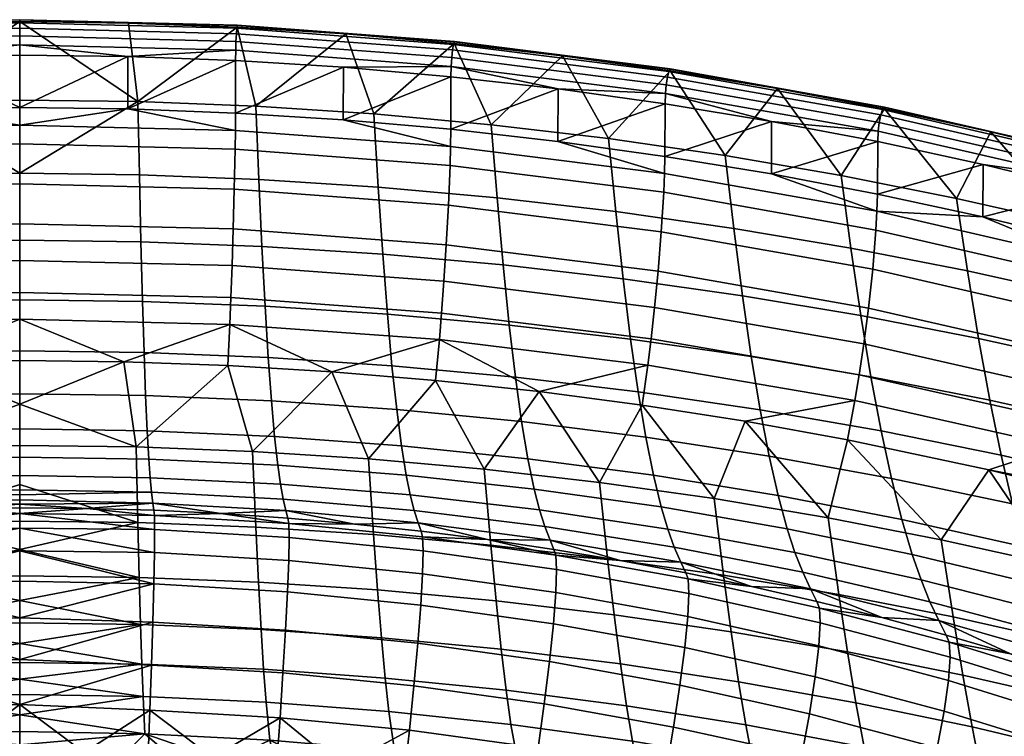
# Model space of a CAD drawing. Header units: millimetres. Extents: x -294 to 294, y -233 to 285.
# Tile 77 of 88: x 0 to 113, y 203 to 285. Entities that reach past the tile are written whole.
import ezdxf

# ---------------------------------------------------------------- set-up
doc = ezdxf.new("R2010")
doc.units = ezdxf.units.MM
doc.header["$MEASUREMENT"] = 0
doc.layers.add('sedak', color=22, linetype='Continuous')

msp = doc.modelspace()

# ---------------------------------------------------------------- meshes
at = {"layer": 'sedak'}
mesh = msp.add_polyface(dxfattribs=at)
corners = [(0, 275.87, 771.42), (-13.5, 275.69, 771.43), (0, 284.83, 802.08), (-12.34, 280.85, 807.23), (-12.33, 274.85, 807.23), (0, 275, 807.23), (-24.67, 280.38, 807.23), (0, 281, 807.23), (0, 267.49, 740.62), (-13.67, 267.31, 740.63), (-27.33, 266.79, 740.68), (-26.99, 275.16, 771.46), (-13.85, 259.65, 709.67), (-27.68, 259.12, 709.74), (-14.03, 252.85, 678.54), (-28.04, 252.3, 678.64), (-12.43, 284.67, 802.08), (-24.86, 284.2, 802.08), (0, 259.83, 709.65), (0, 253.03, 678.5), (-14.2, 247, 647.22), (0, 247.19, 647.17), (-24.85, 284.39, 804.28), (0, 285.02, 804.27), (0, 285.05, 803.19), (-24.86, 284.43, 803.2), (-24.81, 284.09, 805.26), (0, 284.71, 805.25), (-24.76, 283.45, 806.14), (0, 284.08, 806.13), (-24.71, 282.57, 806.76), (0, 283.19, 806.76), (-24.68, 281.56, 807.11), (0, 282.18, 807.11), (-24.13, 253.28, 781.43), (-24, 250.22, 773.85), (0, 250.8, 773.83), (0, 253.87, 781.42), (-24.26, 256.94, 788.84), (0, 257.53, 788.82), (-24.4, 261.13, 795.71), (0, 261.73, 795.7), (-24.52, 265.67, 801.54), (0, 266.28, 801.53), (-24.62, 270.24, 805.65), (0, 270.85, 805.65), (-24.65, 272.4, 806.82), (0, 273.01, 806.81), (-11.9, 245.95, 758.82), (0, 246.1, 758.82)]
mesh.append_faces([[corners[k] for k in face] for face in [(0, 1, 2, 2), (3, 4, 5, 5), (4, 3, 6, 6), (3, 5, 7, 7), (8, 1, 0, 0), (9, 10, 11, 1), (12, 13, 10, 9), (14, 15, 13, 12), (16, 1, 17, 17), (1, 8, 9, 9), (1, 16, 2, 2), (12, 9, 8, 18), (18, 19, 14, 12), (20, 14, 19, 21), (22, 23, 24, 25), (26, 27, 23, 22), (28, 29, 27, 26), (30, 31, 29, 28), (32, 33, 31, 30), (24, 2, 16, 16), (25, 24, 16, 16), (33, 3, 7, 7), (32, 3, 33, 33), (32, 6, 3, 3), (34, 35, 36, 37), (38, 34, 37, 39), (40, 38, 39, 41), (42, 40, 41, 43), (44, 42, 43, 45), (46, 44, 45, 47), (36, 48, 49, 49), (35, 48, 36, 36), (4, 47, 5, 5), (47, 4, 46, 46)]])
mesh = msp.add_polyface(dxfattribs=at)
corners = [(0, 275.87, 771.42), (0, 284.83, 802.08), (13.5, 275.69, 771.43), (12.34, 280.85, 807.23), (0, 275, 807.23), (12.33, 274.85, 807.23), (24.66, 274.38, 807.23), (24.67, 280.38, 807.23), (0, 281, 807.23), (0, 267.49, 740.62), (12.43, 284.67, 802.08), (24.86, 284.2, 802.08), (13.67, 267.31, 740.63), (13.85, 259.65, 709.67), (0, 259.83, 709.65), (14.03, 252.85, 678.54), (0, 253.03, 678.5), (14.2, 247, 647.22), (0, 247.19, 647.17), (24.85, 284.39, 804.28), (24.86, 284.43, 803.2), (0, 285.05, 803.19), (0, 285.02, 804.27), (24.81, 284.09, 805.26), (0, 284.71, 805.25), (24.76, 283.45, 806.14), (0, 284.08, 806.13), (24.71, 282.57, 806.76), (0, 283.19, 806.76), (24.68, 281.56, 807.11), (0, 282.18, 807.11), (24.13, 253.28, 781.43), (0, 253.87, 781.42), (0, 250.8, 773.83), (24, 250.22, 773.85), (24.26, 256.94, 788.84), (0, 257.53, 788.82), (24.4, 261.13, 795.71), (0, 261.73, 795.7), (24.52, 265.67, 801.54), (0, 266.28, 801.53), (24.62, 270.24, 805.65), (0, 270.85, 805.65), (24.65, 272.4, 806.82), (0, 273.01, 806.81), (0, 246.1, 758.82), (11.9, 245.95, 758.82)]
mesh.append_faces([[corners[k] for k in face] for face in [(0, 1, 2, 2), (3, 4, 5, 5), (6, 7, 5, 5), (5, 7, 3, 3), (3, 8, 4, 4), (9, 0, 2, 2), (10, 11, 2, 2), (2, 12, 9, 9), (2, 1, 10, 10), (13, 14, 9, 12), (14, 13, 15, 16), (17, 18, 16, 15), (19, 20, 21, 22), (23, 19, 22, 24), (25, 23, 24, 26), (27, 25, 26, 28), (29, 27, 28, 30), (21, 10, 1, 1), (20, 11, 10, 10), (20, 10, 21, 21), (30, 8, 3, 3), (29, 30, 3, 3), (31, 32, 33, 34), (35, 36, 32, 31), (37, 38, 36, 35), (39, 40, 38, 37), (41, 42, 40, 39), (43, 44, 42, 41), (33, 45, 46, 46), (34, 33, 46, 46), (5, 4, 44, 44), (44, 43, 5, 5), (43, 6, 5, 5)]])
mesh = msp.add_polyface(dxfattribs=at)
corners = [(36.98, 279.61, 807.22), (24.66, 274.38, 807.23), (36.97, 273.61, 807.23), (24.67, 280.38, 807.23), (49.27, 278.52, 807.22), (27.33, 266.79, 740.68), (26.99, 275.16, 771.46), (40.45, 274.28, 771.5), (40.97, 265.91, 740.76), (13.67, 267.31, 740.63), (13.5, 275.69, 771.43), (27.68, 259.12, 709.74), (41.49, 258.24, 709.86), (13.85, 259.65, 709.67), (28.04, 252.3, 678.64), (42.01, 251.4, 678.8), (14.03, 252.85, 678.54), (28.39, 246.44, 647.35), (42.54, 245.5, 647.56), (14.2, 247, 647.22), (49.66, 282.33, 802.08), (37.27, 283.42, 802.08), (24.86, 284.2, 802.08), (53.88, 273.05, 771.55), (49.63, 282.52, 804.29), (49.67, 282.55, 803.21), (24.86, 284.43, 803.2), (24.85, 284.39, 804.28), (49.56, 282.22, 805.27), (24.81, 284.09, 805.26), (49.46, 281.59, 806.14), (24.76, 283.45, 806.14), (49.36, 280.71, 806.76), (24.71, 282.57, 806.76), (49.3, 279.71, 807.1), (24.68, 281.56, 807.11), (12.34, 280.85, 807.23), (48.19, 251.52, 781.48), (24.13, 253.28, 781.43), (24, 250.22, 773.85), (47.95, 248.48, 773.88), (48.46, 255.15, 788.88), (24.26, 256.94, 788.84), (48.73, 259.33, 795.75), (24.4, 261.13, 795.71), (48.98, 263.85, 801.56), (24.52, 265.67, 801.54), (49.17, 268.39, 805.66), (24.62, 270.24, 805.65), (49.23, 270.54, 806.82), (24.65, 272.4, 806.82), (11.9, 245.95, 758.82), (23.79, 245.53, 758.82), (35.66, 244.81, 758.82)]
mesh.append_faces([[corners[k] for k in face] for face in [(0, 1, 2, 2), (3, 1, 0, 0), (4, 0, 2, 2), (5, 6, 7, 8), (9, 10, 6, 5), (11, 5, 8, 12), (13, 9, 5, 11), (14, 11, 12, 15), (16, 13, 11, 14), (17, 14, 15, 18), (19, 16, 14, 17), (20, 7, 21, 21), (21, 6, 22, 22), (21, 7, 6, 6), (22, 6, 10, 10), (20, 23, 7, 7), (24, 25, 26, 27), (28, 24, 27, 29), (30, 28, 29, 31), (32, 30, 31, 33), (34, 32, 33, 35), (26, 21, 22, 22), (25, 20, 21, 26), (35, 3, 0, 34), (35, 36, 3, 3), (37, 38, 39, 40), (41, 42, 38, 37), (43, 44, 42, 41), (45, 46, 44, 43), (47, 48, 46, 45), (49, 50, 48, 47), (39, 51, 52, 52), (40, 39, 53, 53), (50, 49, 2, 1)]])
mesh = msp.add_polyface(dxfattribs=at)
corners = [(73.76, 275.43, 807.21), (61.51, 271.13, 807.23), (73.73, 269.43, 807.23), (61.53, 277.13, 807.21), (49.27, 278.52, 807.22), (49.25, 272.52, 807.23), (36.97, 273.61, 807.23), (54.56, 264.69, 740.87), (53.88, 273.05, 771.55), (67.27, 271.46, 771.62), (68.11, 263.12, 741.01), (40.97, 265.91, 740.76), (40.45, 274.28, 771.5), (55.25, 257.01, 710.03), (68.95, 255.43, 710.25), (41.49, 258.24, 709.86), (55.94, 250.14, 679.03), (69.81, 248.53, 679.33), (42.01, 251.4, 678.8), (62.01, 280.93, 802.09), (74.33, 279.21, 802.09), (49.66, 282.33, 802.08), (74.29, 279.41, 804.32), (74.34, 279.43, 803.23), (49.67, 282.55, 803.21), (49.63, 282.52, 804.29), (74.18, 279.11, 805.29), (49.56, 282.22, 805.27), (74.03, 278.49, 806.15), (49.46, 281.59, 806.14), (73.89, 277.62, 806.76), (49.36, 280.71, 806.76), (73.8, 276.62, 807.09), (49.3, 279.71, 807.1), (36.98, 279.61, 807.22), (72.15, 248.57, 781.54), (48.19, 251.52, 781.48), (47.95, 248.48, 773.88), (71.78, 245.57, 773.93), (72.54, 252.17, 788.95), (48.46, 255.15, 788.88), (72.95, 256.31, 795.8), (48.73, 259.33, 795.75), (73.32, 260.8, 801.6), (48.98, 263.85, 801.56), (73.6, 265.32, 805.68), (49.17, 268.39, 805.66), (73.69, 267.46, 806.83), (49.23, 270.54, 806.82)]
mesh.append_faces([[corners[k] for k in face] for face in [(0, 1, 2, 2), (3, 4, 5, 5), (6, 5, 4, 4), (0, 3, 1, 1), (3, 5, 1, 1), (7, 8, 9, 10), (11, 12, 8, 7), (13, 7, 10, 14), (15, 11, 7, 13), (16, 13, 14, 17), (18, 15, 13, 16), (9, 19, 20, 20), (19, 8, 21, 21), (19, 9, 8, 8), (22, 23, 24, 25), (26, 22, 25, 27), (28, 26, 27, 29), (30, 28, 29, 31), (32, 30, 31, 33), (24, 19, 21, 21), (23, 20, 19, 24), (33, 34, 4, 4), (33, 4, 3, 3), (3, 32, 33, 33), (35, 36, 37, 38), (39, 40, 36, 35), (41, 42, 40, 39), (43, 44, 42, 41), (45, 46, 44, 43), (47, 48, 46, 45), (48, 47, 1, 5), (2, 1, 47, 47), (5, 6, 48, 48)]])
mesh = msp.add_polyface(dxfattribs=at)
corners = [(98.05, 271.11, 807.19), (85.9, 267.43, 807.23), (98.01, 265.12, 807.23), (85.93, 273.42, 807.2), (73.73, 269.43, 807.23), (73.76, 275.43, 807.21), (94.99, 258.94, 741.38), (93.86, 267.25, 771.8), (107.04, 264.63, 771.92), (108.3, 256.34, 741.61), (81.59, 261.2, 741.18), (80.6, 269.53, 771.7), (68.11, 263.12, 741.01), (67.27, 271.46, 771.62), (82.59, 253.5, 710.51), (96.13, 251.23, 710.82), (68.95, 255.43, 710.25), (83.59, 246.56, 679.69), (97.28, 244.24, 680.11), (69.81, 248.53, 679.33), (98.81, 274.86, 802.1), (86.6, 277.19, 802.09), (74.33, 279.21, 802.09), (98.75, 275.06, 804.34), (98.83, 275.07, 803.25), (74.34, 279.43, 803.23), (74.29, 279.41, 804.32), (98.61, 274.77, 805.31), (74.18, 279.11, 805.29), (98.41, 274.17, 806.15), (74.03, 278.49, 806.15), (98.23, 273.3, 806.75), (73.89, 277.62, 806.76), (98.1, 272.31, 807.07), (73.8, 276.62, 807.09), (61.53, 277.13, 807.21), (96.98, 252.08, 795.87), (72.95, 256.31, 795.8), (72.54, 252.17, 788.95), (96.45, 248, 789.02), (97.48, 256.52, 801.64), (73.32, 260.8, 801.6), (97.85, 261.01, 805.69), (73.6, 265.32, 805.68), (97.96, 263.15, 806.83), (73.69, 267.46, 806.83)]
mesh.append_faces([[corners[k] for k in face] for face in [(0, 1, 2, 2), (0, 3, 1, 1), (3, 4, 1, 1), (4, 3, 5, 5), (6, 7, 8, 9), (10, 11, 7, 6), (12, 13, 11, 10), (14, 10, 6, 15), (16, 12, 10, 14), (17, 14, 15, 18), (19, 16, 14, 17), (20, 8, 7, 7), (21, 20, 7, 7), (11, 22, 21, 21), (7, 11, 21, 21), (13, 22, 11, 11), (23, 24, 25, 26), (27, 23, 26, 28), (29, 27, 28, 30), (31, 29, 30, 32), (33, 31, 32, 34), (25, 21, 22, 22), (24, 20, 21, 21), (24, 21, 25, 25), (35, 5, 34, 34), (34, 5, 3, 3), (33, 34, 3, 3), (33, 3, 0, 0), (36, 37, 38, 39), (40, 41, 37, 36), (42, 43, 41, 40), (44, 45, 43, 42), (45, 44, 1, 4), (1, 44, 2, 2)]])
mesh = msp.add_polyface(dxfattribs=at)
corners = [(134.01, 262.36, 807.15), (122.05, 259.58, 807.23), (133.96, 256.37, 807.23), (122.1, 265.58, 807.17), (98.01, 265.12, 807.23), (110.07, 262.5, 807.23), (110.11, 268.5, 807.18), (98.05, 271.11, 807.19), (121.51, 253.4, 741.87), (120.14, 261.66, 772.04), (133.13, 258.35, 772.19), (134.6, 250.13, 742.15), (108.3, 256.34, 741.61), (107.04, 264.63, 771.92), (109.57, 248.62, 711.17), (122.9, 245.67, 711.57), (96.13, 251.23, 710.82), (94.99, 258.94, 741.38), (123.05, 269.27, 802.11), (135.05, 266.03, 802.11), (110.97, 272.22, 802.1), (98.81, 274.86, 802.1), (122.97, 269.48, 804.36), (123.07, 269.49, 803.28), (98.83, 275.07, 803.25), (98.75, 275.06, 804.34), (122.79, 269.21, 805.32), (98.61, 274.77, 805.31), (122.55, 268.63, 806.15), (98.41, 274.17, 806.15), (122.32, 267.78, 806.73), (98.23, 273.3, 806.75), (122.16, 266.78, 807.05), (98.1, 272.31, 807.07), (121.38, 251.03, 801.68), (97.48, 256.52, 801.64), (96.98, 252.08, 795.87), (120.77, 246.65, 795.93), (121.85, 255.48, 805.71), (97.85, 261.01, 805.69), (121.99, 257.61, 806.84), (97.96, 263.15, 806.83)]
mesh.append_faces([[corners[k] for k in face] for face in [(0, 1, 2, 2), (0, 3, 1, 1), (4, 5, 6, 6), (1, 3, 5, 5), (5, 3, 6, 6), (7, 4, 6, 6), (8, 9, 10, 11), (12, 13, 9, 8), (14, 12, 8, 15), (16, 17, 12, 14), (10, 18, 19, 19), (18, 9, 20, 20), (13, 21, 20, 20), (20, 9, 13, 13), (18, 10, 9, 9), (22, 23, 24, 25), (26, 22, 25, 27), (28, 26, 27, 29), (30, 28, 29, 31), (32, 30, 31, 33), (24, 20, 21, 21), (18, 20, 23, 23), (19, 18, 23, 23), (23, 20, 24, 24), (33, 7, 6, 32), (32, 6, 3, 3), (32, 3, 0, 0), (34, 35, 36, 37), (38, 39, 35, 34), (40, 41, 39, 38), (4, 41, 5, 5), (5, 41, 40, 40), (40, 1, 5, 5), (1, 40, 2, 2)]])
mesh = msp.add_polyface(dxfattribs=at)
corners = [(122.9, 245.67, 711.57), (121.51, 253.4, 741.87), (134.6, 250.13, 742.15), (136.09, 242.38, 712.01), (124.3, 238.55, 681.15), (137.6, 235.2, 681.76), (110.85, 241.57, 680.6), (109.57, 248.62, 711.17), (97.28, 244.24, 680.11), (96.13, 251.23, 710.82), (125.72, 232.13, 650.59), (139.12, 228.64, 651.38), (112.15, 235.26, 649.88), (98.44, 238.04, 649.25), (127.15, 226.38, 619.9), (140.66, 222.7, 620.88), (113.46, 229.69, 619.02), (99.61, 232.62, 618.25), (114.78, 224.79, 588.06), (128.59, 221.25, 589.12), (100.8, 227.93, 587.12), (116.11, 220.54, 557.01), (130.04, 216.72, 558.25), (101.99, 223.92, 555.91), (103, 221.02, 529.54), (117.23, 217.41, 530.78), (104.01, 218.52, 503.13), (118.37, 214.65, 504.51), (119.46, 239.16, 781.68), (95.92, 244.45, 781.61), (95.44, 241.51, 773.99), (118.86, 236.28, 774.05), (120.11, 242.63, 789.09), (96.45, 248, 789.02), (120.77, 246.65, 795.93), (96.98, 252.08, 795.87), (142.71, 232.69, 781.74), (142, 229.9, 774.09), (143.47, 236.08, 789.16), (144.26, 240.02, 795.98), (144.98, 244.34, 801.72), (121.38, 251.03, 801.68), (94.6, 237.01, 758.82), (110.76, 233.59, 758.82), (141.38, 227.63, 766.43), (126.79, 229.63, 758.82), (106.66, 216.78, 688.11), (119.6, 213.9, 688.67), (118.1, 222.77, 724.25), (105.29, 225.6, 723.91), (130.79, 219.61, 724.64), (142.68, 225.12, 758.82)]
mesh.append_faces([[corners[k] for k in face] for face in [(0, 1, 2, 3), (4, 0, 3, 5), (6, 7, 0, 4), (8, 9, 7, 6), (10, 4, 5, 11), (12, 6, 4, 10), (13, 8, 6, 12), (14, 10, 11, 15), (16, 12, 10, 14), (17, 13, 12, 16), (18, 16, 14, 19), (20, 17, 16, 18), (21, 18, 19, 22), (23, 20, 18, 21), (24, 23, 21, 25), (26, 24, 25, 27), (28, 29, 30, 31), (32, 33, 29, 28), (34, 35, 33, 32), (36, 28, 31, 37), (38, 32, 28, 36), (39, 34, 32, 38), (40, 41, 34, 39), (42, 43, 31, 30), (44, 31, 43, 43), (43, 45, 44, 44), (44, 37, 31, 31), (46, 47, 48, 49), (50, 51, 45, 45), (43, 48, 45, 45), (50, 45, 48, 48), (49, 48, 43, 43), (43, 42, 49, 49)]])
mesh = msp.add_polyface(dxfattribs=at)
corners = [(84.61, 240.46, 648.7), (83.59, 246.56, 679.69), (97.28, 244.24, 680.11), (98.44, 238.04, 649.25), (70.67, 242.5, 648.24), (69.81, 248.53, 679.33), (85.64, 235.17, 617.57), (99.61, 232.62, 618.25), (71.54, 237.34, 616.99), (86.67, 230.65, 586.31), (100.8, 227.93, 587.12), (72.42, 232.97, 585.61), (87.71, 226.85, 554.95), (101.99, 223.92, 555.91), (73.3, 229.35, 554.14), (88.59, 224.16, 528.46), (103, 221.02, 529.54), (74.05, 226.83, 527.55), (89.48, 221.89, 501.94), (104.01, 218.52, 503.13), (74.8, 224.75, 500.92), (59.99, 227.1, 500.08), (59.38, 229.02, 526.8), (75.55, 223.05, 474.25), (90.37, 219.99, 475.37), (60.6, 225.57, 473.33), (83.62, 220.26, 450.87), (76.13, 221.82, 450.35), (68.6, 223.24, 449.88), (76.4, 221.12, 445.36), (76.48, 219.46, 440.32), (61.35, 222.21, 439.35), (61.27, 223.83, 444.44), (95.92, 244.45, 781.61), (72.15, 248.57, 781.54), (71.78, 245.57, 773.93), (95.44, 241.51, 773.99), (96.45, 248, 789.02), (72.54, 252.17, 788.95), (59.35, 242.54, 758.82), (71.14, 240.98, 758.82), (82.89, 239.14, 758.82), (94.6, 237.01, 758.82), (93.61, 219.33, 687.62), (106.66, 216.78, 688.11), (105.29, 225.6, 723.91), (92.38, 228.11, 723.6), (80.44, 221.55, 687.19), (79.36, 230.3, 723.33), (67.18, 223.44, 686.82), (66.26, 232.15, 723.1)]
mesh.append_faces([[corners[k] for k in face] for face in [(0, 1, 2, 3), (4, 5, 1, 0), (6, 0, 3, 7), (8, 4, 0, 6), (9, 6, 7, 10), (11, 8, 6, 9), (12, 9, 10, 13), (14, 11, 9, 12), (15, 12, 13, 16), (17, 14, 12, 15), (18, 15, 16, 19), (20, 17, 15, 18), (21, 22, 17, 20), (23, 20, 18, 24), (25, 21, 20, 23), (26, 23, 24, 24), (23, 27, 28, 28), (23, 26, 27, 27), (29, 30, 31, 32), (32, 28, 27, 29), (26, 29, 27, 27), (33, 34, 35, 36), (37, 38, 34, 33), (35, 39, 40, 40), (36, 35, 40, 41), (36, 41, 42, 42), (43, 44, 45, 46), (47, 43, 46, 48), (49, 47, 48, 50), (41, 46, 42, 42), (42, 46, 45, 45), (40, 48, 41, 41), (41, 48, 46, 46), (50, 48, 40, 40)]])
mesh = msp.add_polyface(dxfattribs=at)
corners = [(56.64, 244.19, 647.86), (55.94, 250.14, 679.03), (69.81, 248.53, 679.33), (70.67, 242.5, 648.24), (42.54, 245.5, 647.56), (42.01, 251.4, 678.8), (57.35, 239.11, 616.52), (71.54, 237.34, 616.99), (43.08, 240.5, 616.15), (58.06, 234.87, 585.05), (72.42, 232.97, 585.61), (43.62, 236.35, 584.6), (58.77, 231.4, 553.47), (73.3, 229.35, 554.14), (44.16, 233, 552.95), (59.38, 229.02, 526.8), (74.05, 226.83, 527.55), (44.62, 230.73, 526.21), (45.08, 228.93, 499.43), (59.99, 227.1, 500.08), (45.54, 227.53, 472.61), (60.6, 225.57, 473.33), (75.55, 223.05, 474.25), (68.6, 223.24, 449.88), (53.47, 225.62, 449.09), (61.05, 224.5, 449.46), (45.87, 226.58, 448.76), (61.35, 222.21, 439.35), (61.25, 219.58, 434.48), (46.04, 221.72, 433.7), (46.11, 224.34, 438.61), (61.27, 223.83, 444.44), (46.04, 225.95, 443.72), (47.95, 248.48, 773.88), (47.52, 243.82, 758.82), (59.35, 242.54, 758.82), (71.78, 245.57, 773.93), (53.83, 224.98, 686.53), (67.18, 223.44, 686.82), (66.26, 232.15, 723.1), (53.09, 233.67, 722.92), (54.44, 218.61, 655.69), (67.92, 217.01, 656.09), (40.43, 226.19, 686.29), (39.87, 234.85, 722.77), (40.89, 219.86, 655.38), (71.14, 240.98, 758.82)]
mesh.append_faces([[corners[k] for k in face] for face in [(0, 1, 2, 3), (4, 5, 1, 0), (6, 0, 3, 7), (8, 4, 0, 6), (9, 6, 7, 10), (11, 8, 6, 9), (12, 9, 10, 13), (14, 11, 9, 12), (15, 12, 13, 16), (17, 14, 12, 15), (18, 17, 15, 19), (20, 18, 19, 21), (22, 23, 21, 21), (24, 21, 25, 25), (21, 23, 25, 25), (20, 21, 24, 24), (26, 20, 24, 24), (27, 28, 29, 30), (31, 27, 30, 32), (24, 32, 26, 26), (24, 25, 31, 31), (31, 32, 24, 24), (23, 31, 25, 25), (33, 34, 35, 35), (35, 36, 33, 33), (37, 38, 39, 40), (41, 42, 38, 37), (43, 37, 40, 44), (45, 41, 37, 43), (40, 35, 34, 34), (46, 35, 39, 39), (35, 40, 39, 39), (44, 40, 34, 34)]])
mesh = msp.add_polyface(dxfattribs=at)
corners = [(0, 247.19, 647.17), (0, 242.29, 615.67), (-14.38, 242.09, 615.72), (-14.2, 247, 647.22), (-14.57, 238.05, 584.09), (0, 238.27, 584.03), (0, 235.06, 552.28), (-14.75, 234.83, 552.36), (0, 232.94, 525.46), (-14.9, 232.69, 525.54), (0, 230.72, 487.08), (-15.06, 231.03, 498.68), (0, 231.3, 498.59), (0, 230.16, 474.01), (-15.22, 229.78, 471.79), (0, 229.67, 460.94), (-7.66, 229.19, 447.89), (0, 229.27, 447.87), (-15.32, 228.97, 447.97), (-22.98, 228.6, 448.09), (-15.38, 224.16, 432.81), (0, 226.93, 437.27), (0, 224.33, 432.49), (-15.41, 226.78, 437.75), (0, 228.6, 442.46), (0, 220.87, 428.27), (-15.32, 220.57, 428.39), (-15.38, 228.37, 442.9), (-24, 250.22, 773.85), (-23.79, 245.53, 758.82), (-11.9, 245.95, 758.82), (-13.5, 227.57, 686.02), (-13.31, 236.21, 722.6), (-26.6, 235.7, 722.67), (-26.98, 227.05, 686.13), (-13.65, 221.28, 655.02), (-27.29, 220.75, 655.16), (0, 231.91, 704.33), (0, 236.38, 722.58), (0, 227.74, 685.99), (0, 224.49, 670.52), (0, 241.12, 740.74), (0, 246.1, 758.82), (0, 221.47, 655)]
mesh.append_faces([[corners[k] for k in face] for face in [(0, 1, 2, 3), (4, 2, 1, 5), (5, 6, 7, 4), (6, 8, 9, 7), (10, 11, 12, 12), (11, 9, 8, 12), (11, 10, 13, 14), (14, 15, 16, 16), (15, 17, 16, 16), (13, 15, 14, 14), (14, 16, 18, 18), (14, 18, 19, 19), (20, 21, 22, 22), (21, 23, 24, 24), (25, 26, 22, 22), (22, 26, 20, 20), (24, 23, 27, 27), (21, 20, 23, 23), (16, 24, 27, 27), (18, 16, 27, 27), (17, 24, 16, 16), (27, 19, 18, 18), (28, 29, 30, 30), (31, 32, 33, 34), (35, 31, 34, 36), (31, 37, 38, 32), (32, 30, 29, 29), (39, 31, 40, 40), (35, 40, 31, 31), (41, 42, 30, 30), (43, 40, 35, 35), (39, 37, 31, 31), (32, 38, 41, 41), (32, 41, 30, 30)]])
mesh = msp.add_polyface(dxfattribs=at)
corners = [(28.75, 241.49, 615.88), (28.39, 246.44, 647.35), (42.54, 245.5, 647.56), (43.08, 240.5, 616.15), (14.38, 242.09, 615.72), (14.2, 247, 647.22), (29.11, 237.41, 584.29), (43.62, 236.35, 584.6), (14.57, 238.05, 584.09), (29.48, 234.14, 552.58), (44.16, 233, 552.95), (14.75, 234.83, 552.36), (29.79, 231.96, 525.79), (44.62, 230.73, 526.21), (14.9, 232.69, 525.54), (30.1, 230.24, 498.96), (45.08, 228.93, 499.43), (15.06, 231.03, 498.68), (30.41, 228.94, 472.1), (45.54, 227.53, 472.61), (15.22, 229.78, 471.79), (22.98, 228.6, 448.09), (38.26, 227.4, 448.49), (30.62, 228.07, 448.27), (45.87, 226.58, 448.76), (30.74, 223.24, 433.14), (30.6, 219.65, 428.73), (15.32, 220.57, 428.39), (15.38, 224.16, 432.81), (30.78, 225.87, 438.07), (15.41, 226.78, 437.75), (30.74, 227.46, 443.21), (15.38, 228.37, 442.9), (46.11, 224.34, 438.61), (46.04, 221.72, 433.7), (46.04, 225.95, 443.72), (47.95, 248.48, 773.88), (35.66, 244.81, 758.82), (47.52, 243.82, 758.82), (24, 250.22, 773.85), (23.79, 245.53, 758.82), (26.98, 227.05, 686.13), (40.43, 226.19, 686.29), (39.87, 234.85, 722.77), (26.6, 235.7, 722.67), (27.29, 220.75, 655.16), (40.89, 219.86, 655.38), (13.31, 236.21, 722.6)]
mesh.append_faces([[corners[k] for k in face] for face in [(0, 1, 2, 3), (4, 5, 1, 0), (6, 0, 3, 7), (8, 4, 0, 6), (9, 6, 7, 10), (11, 8, 6, 9), (12, 9, 10, 13), (14, 11, 9, 12), (15, 12, 13, 16), (17, 14, 12, 15), (18, 15, 16, 19), (20, 17, 15, 18), (18, 21, 20, 20), (22, 18, 19, 19), (18, 22, 23, 23), (19, 24, 22, 22), (18, 23, 21, 21), (25, 26, 27, 28), (29, 25, 28, 30), (31, 29, 30, 32), (33, 34, 25, 29), (35, 33, 29, 31), (23, 31, 21, 21), (31, 23, 22, 22), (31, 22, 24, 35), (21, 31, 32, 32), (36, 37, 38, 38), (39, 40, 37, 37), (41, 42, 43, 44), (45, 46, 42, 41), (43, 38, 37, 37), (40, 44, 37, 37), (37, 44, 43, 43), (47, 44, 40, 40)]])
mesh = msp.add_polyface(dxfattribs=at)
corners = [(0, 247.19, 647.17), (14.2, 247, 647.22), (14.38, 242.09, 615.72), (0, 242.29, 615.67), (14.57, 238.05, 584.09), (0, 238.27, 584.03), (14.75, 234.83, 552.36), (0, 235.06, 552.28), (14.9, 232.69, 525.54), (0, 232.94, 525.46), (0, 230.72, 487.08), (0, 231.3, 498.59), (15.06, 231.03, 498.68), (15.22, 229.78, 471.79), (0, 230.16, 474.01), (7.66, 229.19, 447.89), (0, 229.67, 460.94), (0, 229.27, 447.87), (15.32, 228.97, 447.97), (22.98, 228.6, 448.09), (15.38, 224.16, 432.81), (0, 224.33, 432.49), (0, 226.93, 437.27), (0, 228.6, 442.46), (15.41, 226.78, 437.75), (0, 220.87, 428.27), (15.32, 220.57, 428.39), (15.38, 228.37, 442.9), (13.5, 227.57, 686.02), (26.98, 227.05, 686.13), (26.6, 235.7, 722.67), (13.31, 236.21, 722.6), (13.65, 221.28, 655.02), (27.29, 220.75, 655.16), (0, 236.38, 722.58), (0, 231.91, 704.33), (23.79, 245.53, 758.82), (11.9, 245.95, 758.82), (0, 227.74, 685.99), (0, 224.49, 670.52), (0, 241.12, 740.74), (0, 246.1, 758.82), (0, 221.47, 655)]
mesh.append_faces([[corners[k] for k in face] for face in [(0, 1, 2, 3), (4, 5, 3, 2), (5, 4, 6, 7), (7, 6, 8, 9), (10, 11, 12, 12), (12, 11, 9, 8), (12, 13, 14, 10), (13, 15, 16, 16), (16, 15, 17, 17), (14, 13, 16, 16), (13, 18, 15, 15), (13, 19, 18, 18), (20, 21, 22, 22), (22, 23, 24, 24), (25, 21, 26, 26), (21, 20, 26, 26), (23, 27, 24, 24), (22, 24, 20, 20), (15, 27, 23, 23), (18, 27, 15, 15), (17, 15, 23, 23), (27, 18, 19, 19), (28, 29, 30, 31), (32, 33, 29, 28), (28, 31, 34, 35), (31, 36, 37, 37), (38, 39, 28, 28), (32, 28, 39, 39), (40, 37, 41, 41), (42, 32, 39, 39), (38, 28, 35, 35), (31, 40, 34, 34), (31, 37, 40, 40)]])
mesh = msp.add_polyface(dxfattribs=at)
corners = [(30.08, 210.38, 422.45), (29.74, 205.26, 420.82), (14.88, 206.13, 420.46), (15.06, 211.26, 422.09), (30.38, 215.28, 425.11), (15.2, 216.18, 424.75), (30.6, 219.65, 428.73), (15.32, 220.57, 428.39), (45.05, 208.9, 423.05), (44.54, 203.82, 421.42), (45.5, 213.77, 425.7), (45.83, 218.13, 429.31), (46.04, 221.72, 433.7), (30.74, 223.24, 433.14), (59.94, 206.84, 423.88), (59.26, 201.8, 422.26), (36.68, 199.58, 420.45), (29.36, 200.22, 420.18), (22.03, 200.71, 419.97), (43.98, 198.8, 420.77), (51.26, 197.88, 421.16), (41.33, 214.4, 624.32), (55.02, 213.1, 624.72), (54.44, 218.61, 655.69), (40.89, 219.86, 655.38), (41.76, 209.79, 593.14), (55.59, 208.4, 593.62), (42.18, 205.98, 561.87), (56.14, 204.49, 562.44), (42.82, 201.47, 512.37), (56.98, 199.79, 513.08), (27.58, 215.34, 624.04), (27.29, 220.75, 655.16), (27.87, 210.79, 592.8), (28.15, 207.05, 561.47), (28.58, 202.68, 511.87), (13.8, 215.9, 623.87), (13.65, 221.28, 655.02), (13.94, 211.39, 592.59), (14.09, 207.69, 561.22), (14.3, 203.41, 511.57), (52.59, 197.38, 464.46), (23.43, 200.27, 463.13), (35.12, 199.38, 463.56), (29.28, 199.87, 463.33), (40.95, 198.81, 463.83), (23.48, 199.72, 459.55), (35.19, 198.83, 459.97), (17.58, 200.59, 462.97)]
mesh.append_faces([[corners[k] for k in face] for face in [(0, 1, 2, 3), (4, 0, 3, 5), (6, 4, 5, 7), (8, 9, 1, 0), (10, 8, 0, 4), (11, 10, 4, 6), (12, 11, 6, 13), (14, 15, 9, 8), (1, 16, 17, 17), (1, 17, 18, 18), (16, 1, 9, 9), (1, 18, 2, 2), (9, 19, 16, 16), (15, 20, 19, 9), (21, 22, 23, 24), (25, 26, 22, 21), (27, 28, 26, 25), (29, 30, 28, 27), (31, 21, 24, 32), (33, 25, 21, 31), (34, 27, 25, 33), (35, 29, 27, 34), (36, 31, 32, 37), (38, 33, 31, 36), (39, 34, 33, 38), (40, 35, 34, 39), (29, 41, 30, 30), (40, 42, 35, 35), (35, 43, 29, 29), (35, 44, 43, 43), (43, 45, 29, 29), (42, 44, 35, 35), (46, 47, 44, 42), (46, 42, 48, 48)]])
mesh = msp.add_polyface(dxfattribs=at)
corners = [(60.53, 211.67, 426.52), (59.94, 206.84, 423.88), (45.05, 208.9, 423.05), (45.5, 213.77, 425.7), (60.98, 216.01, 430.12), (45.83, 218.13, 429.31), (61.25, 219.58, 434.48), (46.04, 221.72, 433.7), (74.73, 204.19, 424.95), (73.88, 199.2, 423.33), (59.26, 201.8, 422.26), (75.45, 208.98, 427.58), (76.01, 213.28, 431.15), (76.36, 216.83, 435.48), (76.48, 219.46, 440.32), (61.35, 222.21, 439.35), (65.75, 195.63, 422.1), (58.52, 196.82, 421.6), (51.26, 197.88, 421.16), (80.13, 192.81, 423.28), (72.96, 194.29, 422.66), (67.92, 217.01, 656.09), (81.31, 215.07, 656.58), (80.44, 221.55, 687.19), (67.18, 223.44, 686.82), (68.64, 211.42, 625.22), (82.16, 209.38, 625.83), (69.33, 206.62, 594.23), (82.98, 204.45, 594.98), (55.02, 213.1, 624.72), (54.44, 218.61, 655.69), (55.59, 208.4, 593.62), (56.14, 204.49, 562.44), (70.01, 202.58, 563.16), (56.98, 199.79, 513.08), (71.05, 197.64, 513.97), (58.38, 196.54, 464.83), (52.59, 197.38, 464.46), (64.16, 195.61, 465.24), (69.92, 194.59, 465.67), (75.65, 193.48, 466.14), (58.59, 194.7, 458.1), (46.95, 196.31, 457.4), (47.02, 194.26, 454.64), (58.68, 192.65, 455.34), (70.16, 192.72, 458.93), (70.27, 190.67, 456.17), (70.04, 194, 462.05), (58.49, 195.97, 461.22), (81.52, 191.68, 463.02)]
mesh.append_faces([[corners[k] for k in face] for face in [(0, 1, 2, 3), (4, 0, 3, 5), (6, 4, 5, 7), (8, 9, 10, 1), (11, 8, 1, 0), (12, 11, 0, 4), (13, 12, 4, 6), (14, 13, 6, 15), (10, 16, 17, 17), (10, 17, 18, 18), (9, 19, 20, 20), (9, 20, 16, 16), (10, 9, 16, 16), (21, 22, 23, 24), (25, 26, 22, 21), (27, 28, 26, 25), (29, 25, 21, 30), (31, 27, 25, 29), (32, 33, 27, 31), (34, 35, 33, 32), (36, 34, 37, 37), (34, 36, 38, 38), (35, 34, 38, 38), (39, 35, 38, 38), (35, 39, 40, 40), (41, 42, 43, 44), (45, 41, 44, 46), (47, 48, 41, 45), (36, 37, 48, 48), (48, 38, 36, 36), (47, 38, 48, 48), (47, 49, 40, 39), (47, 39, 38, 38)]])
mesh = msp.add_polyface(dxfattribs=at)
corners = [(90.37, 219.99, 475.37), (89.48, 221.89, 501.94), (104.01, 218.52, 503.13), (105.03, 216.37, 476.7), (98.51, 216.7, 452.06), (91.08, 218.56, 451.44), (83.62, 220.26, 450.87), (89.37, 200.96, 426.26), (88.36, 196.04, 424.63), (73.88, 199.2, 423.33), (74.73, 204.19, 424.95), (90.24, 205.69, 428.88), (75.45, 208.98, 427.58), (90.91, 209.94, 432.41), (76.01, 213.28, 431.15), (91.32, 213.48, 436.7), (76.36, 216.83, 435.48), (91.48, 216.12, 441.49), (76.48, 219.46, 440.32), (91.39, 217.8, 446.49), (76.4, 221.12, 445.36), (103.86, 197.16, 427.8), (102.69, 192.32, 426.17), (104.86, 201.81, 430.4), (105.64, 206.02, 433.9), (106.13, 209.52, 438.14), (106.32, 212.17, 442.87), (106.23, 213.89, 447.82), (87.27, 191.2, 423.95), (80.13, 192.81, 423.28), (105.89, 214.7, 452.72), (94.6, 212.78, 657.15), (107.77, 210.14, 657.81), (106.66, 216.78, 688.11), (93.61, 219.33, 687.62), (95.56, 206.97, 626.56), (108.84, 204.21, 627.39), (81.31, 215.07, 656.58), (80.44, 221.55, 687.19), (82.16, 209.38, 625.83), (82.98, 204.45, 594.98), (96.5, 201.9, 595.86), (83.77, 200.26, 564.04), (97.4, 197.53, 565.08), (84.99, 195.01, 515.07), (98.78, 191.92, 516.36), (70.01, 202.58, 563.16), (69.33, 206.62, 594.23), (71.05, 197.64, 513.97), (81.37, 192.29, 466.64), (75.65, 193.48, 466.14), (87.05, 191.01, 467.18), (92.72, 189.65, 467.74), (81.52, 191.68, 463.02)]
mesh.append_faces([[corners[k] for k in face] for face in [(0, 1, 2, 3), (0, 4, 5, 5), (3, 4, 0, 0), (0, 5, 6, 6), (7, 8, 9, 10), (11, 7, 10, 12), (13, 11, 12, 14), (15, 13, 14, 16), (17, 15, 16, 18), (19, 17, 18, 20), (21, 22, 8, 7), (23, 21, 7, 11), (24, 23, 11, 13), (25, 24, 13, 15), (26, 25, 15, 17), (27, 26, 17, 19), (8, 28, 29, 29), (8, 29, 9, 9), (20, 6, 5, 19), (19, 4, 30, 27), (4, 19, 5, 5), (31, 32, 33, 34), (35, 36, 32, 31), (37, 31, 34, 38), (39, 35, 31, 37), (40, 41, 35, 39), (42, 43, 41, 40), (44, 45, 43, 42), (46, 42, 40, 47), (48, 44, 42, 46), (48, 49, 44, 44), (48, 50, 49, 49), (51, 52, 44, 44), (53, 49, 50, 50)]])
mesh = msp.add_polyface(dxfattribs=at)
corners = [(0, 206.78, 420.42), (0, 201.35, 419.71), (-7.35, 201.28, 419.74), (-14.88, 206.13, 420.46), (-14.69, 201.07, 419.82), (-22.03, 200.71, 419.97), (-15.06, 211.26, 422.09), (0, 211.93, 422.13), (-15.2, 216.18, 424.75), (0, 216.67, 424.77), (-15.32, 220.57, 428.39), (0, 220.87, 428.27), (-13.8, 215.9, 623.87), (-13.65, 221.28, 655.02), (-27.29, 220.75, 655.16), (-27.58, 215.34, 624.04), (-13.94, 211.39, 592.59), (0, 213.74, 608.21), (-14.09, 207.69, 561.22), (0, 209.65, 576.86), (0, 211.59, 592.55), (0, 218.67, 639.44), (0, 216.1, 623.84), (0, 221.47, 655), (-14.3, 203.41, 511.57), (0, 205.58, 536.57), (0, 207.91, 561.14), (0, 202.17, 487.34), (0, 203.68, 511.96), (-11.72, 200.81, 462.84), (-23.43, 200.27, 463.13), (-17.58, 200.59, 462.97), (-5.86, 200.94, 462.75), (0, 200.99, 462.69), (-11.74, 200.25, 459.27), (-11.77, 198.95, 456.18), (0, 199.08, 456.06), (0, 200.41, 459.14), (-23.48, 199.72, 459.55)]
mesh.append_faces([[corners[k] for k in face] for face in [(0, 1, 2, 2), (3, 4, 5, 5), (3, 2, 4, 4), (6, 7, 0, 0), (2, 3, 0, 0), (7, 8, 9, 9), (3, 6, 0, 0), (7, 6, 8, 8), (10, 9, 8, 8), (10, 11, 9, 9), (12, 13, 14, 15), (12, 16, 17, 17), (18, 19, 16, 16), (16, 19, 20, 20), (21, 13, 12, 12), (12, 17, 22, 22), (16, 20, 17, 17), (21, 12, 22, 22), (21, 23, 13, 13), (24, 25, 18, 18), (18, 25, 26, 26), (24, 27, 28, 28), (24, 28, 25, 25), (26, 19, 18, 18), (24, 29, 27, 27), (24, 30, 31, 31), (27, 29, 32, 32), (27, 32, 33, 33), (29, 24, 31, 31), (34, 35, 36, 37), (33, 32, 37, 37), (34, 37, 32, 32), (29, 34, 32, 32), (34, 29, 31, 38)]])
mesh = msp.add_polyface(dxfattribs=at)
corners = [(0, 206.78, 420.42), (7.35, 201.28, 419.74), (0, 201.35, 419.71), (14.88, 206.13, 420.46), (22.03, 200.71, 419.97), (14.69, 201.07, 419.82), (15.06, 211.26, 422.09), (0, 211.93, 422.13), (0, 216.67, 424.77), (15.2, 216.18, 424.75), (15.32, 220.57, 428.39), (0, 220.87, 428.27), (13.8, 215.9, 623.87), (0, 213.74, 608.21), (13.94, 211.39, 592.59), (14.09, 207.69, 561.22), (0, 209.65, 576.86), (0, 211.59, 592.55), (0, 218.67, 639.44), (13.65, 221.28, 655.02), (0, 216.1, 623.84), (0, 221.47, 655), (14.3, 203.41, 511.57), (0, 205.58, 536.57), (0, 207.91, 561.14), (0, 203.68, 511.96), (0, 202.17, 487.34), (11.72, 200.81, 462.84), (17.58, 200.59, 462.97), (23.43, 200.27, 463.13), (5.86, 200.94, 462.75), (0, 200.99, 462.69), (11.74, 200.25, 459.27), (0, 200.41, 459.14), (0, 199.08, 456.06), (11.77, 198.95, 456.18), (23.48, 199.72, 459.55)]
mesh.append_faces([[corners[k] for k in face] for face in [(0, 1, 2, 2), (3, 4, 5, 5), (3, 5, 1, 1), (6, 0, 7, 7), (1, 0, 3, 3), (7, 8, 9, 9), (3, 0, 6, 6), (7, 9, 6, 6), (10, 9, 8, 8), (10, 8, 11, 11), (12, 13, 14, 14), (15, 14, 16, 16), (14, 17, 16, 16), (18, 12, 19, 19), (12, 20, 13, 13), (14, 13, 17, 17), (18, 20, 12, 12), (18, 19, 21, 21), (22, 15, 23, 23), (15, 24, 23, 23), (22, 25, 26, 26), (22, 23, 25, 25), (24, 15, 16, 16), (22, 26, 27, 27), (22, 28, 29, 29), (26, 30, 27, 27), (26, 31, 30, 30), (27, 28, 22, 22), (32, 33, 34, 35), (31, 33, 30, 30), (32, 30, 33, 33), (27, 30, 32, 32), (32, 36, 28, 27)]])
mesh = msp.add_polyface(dxfattribs=at)
corners = [(117.23, 217.41, 530.78), (116.11, 220.54, 557.01), (130.04, 216.72, 558.25), (131.28, 213.33, 532.18), (105.03, 216.37, 476.7), (104.01, 218.52, 503.13), (118.37, 214.65, 504.51), (119.5, 212.22, 478.22), (113.23, 212.55, 453.43), (120.53, 210.25, 454.2), (127.82, 207.79, 455.01), (98.51, 216.7, 452.06), (105.89, 214.7, 452.72), (118.16, 192.78, 429.57), (116.84, 188.03, 427.94), (102.69, 192.32, 426.17), (103.86, 197.16, 427.8), (119.3, 197.36, 432.15), (104.86, 201.81, 430.4), (120.18, 201.5, 435.61), (105.64, 206.02, 433.9), (120.75, 204.98, 439.79), (106.13, 209.52, 438.14), (120.98, 207.63, 444.46), (106.32, 212.17, 442.87), (120.89, 209.38, 449.35), (106.23, 213.89, 447.82), (132.34, 187.8, 431.58), (130.87, 183.15, 429.95), (115.42, 183.35, 427.22), (108.45, 185.52, 426.32), (101.44, 187.55, 425.47), (107.77, 210.14, 657.81), (120.8, 207.17, 658.56), (119.6, 213.9, 688.67), (106.66, 216.78, 688.11), (108.84, 204.21, 627.39), (121.96, 201.1, 628.33), (109.87, 198.97, 596.87), (123.08, 195.66, 598.01), (110.87, 194.38, 566.27), (124.17, 190.84, 567.62), (112.4, 188.38, 517.84), (125.83, 184.38, 519.51), (96.5, 201.9, 595.86), (95.56, 206.97, 626.56), (97.4, 197.53, 565.08), (98.78, 191.92, 516.36), (120.65, 181.51, 471.09), (109.55, 185.02, 469.65), (103.97, 186.65, 468.98), (104.16, 185.98, 465.37)]
mesh.append_faces([[corners[k] for k in face] for face in [(0, 1, 2, 3), (4, 5, 6, 7), (8, 7, 9, 9), (10, 9, 7, 7), (4, 7, 8, 8), (11, 4, 12, 12), (12, 4, 8, 8), (13, 14, 15, 16), (17, 13, 16, 18), (19, 17, 18, 20), (21, 19, 20, 22), (23, 21, 22, 24), (25, 23, 24, 26), (27, 28, 14, 13), (14, 29, 30, 30), (30, 15, 14, 14), (31, 15, 30, 30), (8, 9, 25, 25), (8, 26, 12, 12), (26, 8, 25, 25), (9, 10, 25, 25), (32, 33, 34, 35), (36, 37, 33, 32), (38, 39, 37, 36), (40, 41, 39, 38), (42, 43, 41, 40), (44, 38, 36, 45), (46, 40, 38, 44), (47, 42, 40, 46), (48, 43, 42, 42), (47, 49, 42, 42), (47, 50, 49, 49), (49, 50, 51, 51)]])

doc.saveas('drawing.dxf')
